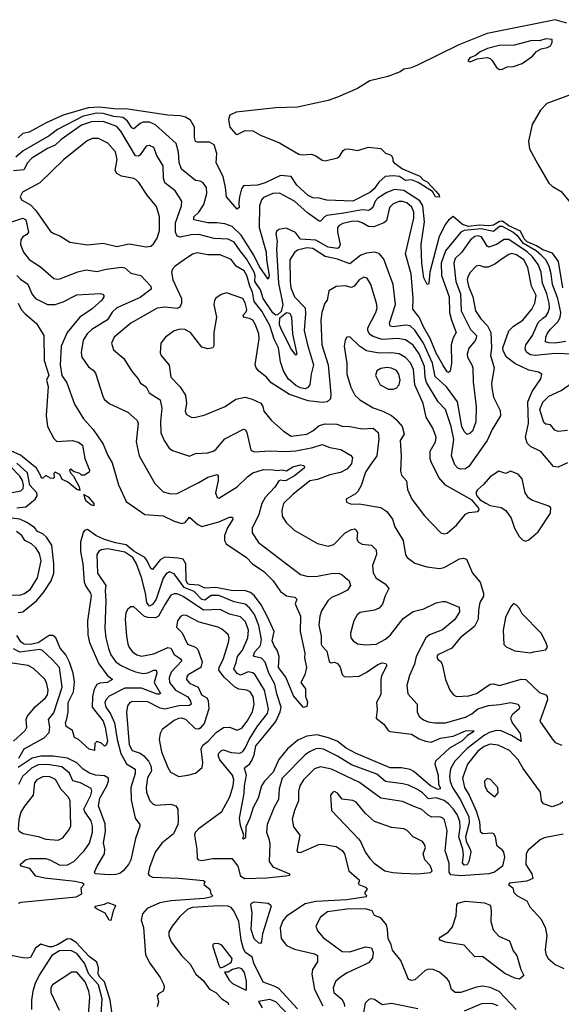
# Model space of a CAD drawing. Extents: x 1552033 to 1694788, y 811965 to 917215.
# Tile 28 of 256: x 1561075 to 1564585, y 858439 to 864822. Entities that reach past the tile are written whole.
import ezdxf

# ---------------------------------------------------------------- set-up
doc = ezdxf.new("R2010")
doc.units = 0

msp = doc.modelspace()

# ---------------------------------------------------------------- linework, layer by layer
at = {"layer": '0CON20XD'}
for points in [[(1564620.7, 864800.7), (1564545, 864822.5), (1564505, 864814), (1564105, 864732.1), (1563920.1, 864659.9), (1563648.1, 864525), (1563605, 864508.1), (1563565, 864501.8), (1563541.1, 864485), (1563460.8, 864455), (1563343.8, 864426.2), (1563265, 864376.8), (1563135, 864321.1), (1563075, 864299.6), (1562995, 864281.8), (1562875, 864255.5), (1562735, 864250), (1562477.6, 864222.4), (1562437.2, 864202.8), (1562428, 864175), (1562437.3, 864125), (1562475, 864080.5), (1562485, 864077.9), (1562535, 864104.1), (1562585, 864100.9), (1562635, 864073.7), (1562759.5, 864025), (1562885, 863951.5), (1562905, 863946.5), (1562965, 863950), (1562995, 863938.9), (1563035, 863912.5), (1563055, 863908.5), (1563135, 863927.3), (1563149.8, 863940.2), (1563170.3, 863975), (1563185, 863982.2), (1563205, 863984.3), (1563265, 863974.8), (1563335.9, 863995.9), (1563416.4, 863986.4), (1563445, 863956.2), (1563483.3, 863945), (1563492.5, 863925), (1563492.5, 863905), (1563502.5, 863895), (1563555, 863855.7), (1563667.2, 863807.2), (1563690, 863785), (1563715, 863771.4), (1563775, 863708), (1563792.5, 863685), (1563795, 863672), (1563770.8, 863675), (1563749.3, 863709.3), (1563657.9, 863767.9), (1563615, 863783.8), (1563575, 863780.6), (1563535.7, 863805.7), (1563495, 863810.5), (1563443.8, 863805), (1563401.8, 863768.2), (1563371.2, 863725), (1563345, 863701.8), (1563235, 863645.5), (1563065, 863651.5), (1563015, 863666.2), (1562975, 863668.6), (1562945, 863682.4), (1562870.6, 863750.6), (1562835, 863806.4), (1562765, 863813), (1562665, 863765.7), (1562615, 863750.4), (1562525, 863745.4), (1562512, 863725), (1562500, 863675), (1562494.3, 863635), (1562497.5, 863605), (1562485, 863594.4), (1562414.6, 863674.6), (1562409.2, 863735), (1562392.8, 863805), (1562348.6, 863895), (1562351.5, 863955), (1562335, 864010.5), (1562305, 864027.5), (1562227.7, 864027.7), (1562215, 864033.3), (1562207.8, 864057.8), (1562207.1, 864125), (1562181, 864171), (1562149.7, 864189.7), (1562115, 864199.7), (1562035, 864202.5), (1561775, 864241.5), (1561685, 864244.5), (1561595, 864256.4), (1561519.2, 864250.8), (1561356.4, 864203.6), (1561245.9, 864154.1), (1561135, 864093.1), (1561095, 864085.7), (1561065, 864057.5)], [(1564185, 864500), (1564205, 864502.5), (1564235, 864516.7), (1564275, 864520), (1564330.7, 864539.3), (1564397.5, 864585), (1564424.3, 864615.7), (1564455.8, 864634.2), (1564495, 864641.4), (1564515, 864652.5), (1564526.9, 864675), (1564525, 864693.3), (1564485, 864697.5), (1564445, 864685.8), (1564395, 864688.6), (1564281.7, 864658.3), (1564182.5, 864655), (1564107.5, 864635), (1564060, 864615), (1564028.8, 864591.2), (1563993.3, 864575), (1563980, 864555), (1563995, 864550), (1564040.7, 864569.3), (1564105, 864576.7), (1564125, 864570), (1564137.7, 864557.7), (1564165, 864513.3), (1564185, 864500)], [(1564655, 864340), (1564491.8, 864278.2), (1564450, 864235), (1564396.1, 864143.9), (1564373.3, 864035), (1564378.1, 863985), (1564433.1, 863885), (1564505, 863762.5), (1564525, 863743.1), (1564585, 863707.8), (1564645.6, 863635)], [(1564595.2, 863085), (1564566.9, 863255), (1564528, 863308), (1564465, 863329.9), (1564425, 863356.5), (1564365, 863383), (1564345, 863401.3), (1564321.4, 863451.4), (1564245, 863485.9), (1564205, 863516.1), (1564184.8, 863515.2), (1564145, 863491.4), (1564115, 863485.2), (1564055, 863490.1), (1563982.8, 863482.8), (1563944.2, 863494.2), (1563885, 863545.5), (1563855, 863523.1), (1563833.8, 863496.2), (1563793.5, 863416.5), (1563732.5, 863185), (1563726.7, 863113.3), (1563725, 863107.5), (1563715, 863106.7), (1563695, 863150), (1563682.1, 863245), (1563677.2, 863365), (1563697.7, 863512.3), (1563687.8, 863615), (1563667.4, 863647.4), (1563565, 863715.1), (1563505, 863721), (1563455, 863702.1), (1563395.2, 863665), (1563378, 863645), (1563363.1, 863605), (1563345, 863589), (1563335, 863584.8), (1563295, 863590.2), (1563175, 863567.6), (1563066.3, 863553.7), (1563050.4, 863545), (1563025, 863516.7), (1563015, 863517.3), (1562939.8, 863569.8), (1562855, 863645.3), (1562757.7, 863697.7), (1562715, 863695.3), (1562655, 863670), (1562642.9, 863655), (1562629.6, 863615), (1562627.5, 863475), (1562672.2, 863315), (1562674.3, 863265), (1562692.7, 863165), (1562685, 863140.8), (1562626.2, 863225), (1562593.3, 863295), (1562510, 863425), (1562451.2, 863481.2), (1562405, 863500), (1562352.5, 863505), (1562295, 863505.7), (1562203.1, 863525), (1562202.9, 863545), (1562235, 863575.4), (1562268.2, 863625), (1562287.1, 863695), (1562284.5, 863735), (1562264.6, 863764.6), (1562245, 863775.7), (1562215, 863780), (1562123.7, 863853.7), (1562107.5, 863897.5), (1562103.5, 863963.5), (1562088.9, 864018.9), (1561955, 864140.9), (1561915, 864157.6), (1561875, 864158.4), (1561855, 864149.8), (1561815, 864114.7), (1561801.3, 864121.3), (1561774.4, 864165), (1561745, 864188.8), (1561685, 864195.3), (1561615, 864215.1), (1561575, 864216.6), (1561485, 864197), (1561319, 864111), (1561265, 864069.3), (1561097.5, 863972.5), (1561049, 863931)], [(1564615, 862736.1), (1564545, 862726.3), (1564505, 862727.5), (1564482.7, 862735), (1564484, 862764), (1564492.6, 862785), (1564513.6, 862815), (1564565.1, 862864.9), (1564578.5, 862895), (1564582.3, 862925), (1564563.7, 863015), (1564528, 863105), (1564519.4, 863175), (1564505.8, 863225), (1564485.5, 863265), (1564455, 863295.7), (1564421.4, 863325), (1564340.7, 863370.7), (1564305, 863416.6), (1564271.5, 863445), (1564205, 863481.9), (1564185, 863480.9), (1564145, 863449), (1564065, 863467.1), (1563954.7, 863455.3), (1563934.9, 863445.1), (1563835, 863323.9), (1563806.7, 863245), (1563809.4, 863165), (1563857.7, 863025), (1563860.9, 862925), (1563873.5, 862875), (1563904.6, 862795), (1563885, 862760), (1563871.4, 862715), (1563874, 862596), (1563865, 862543.8), (1563855, 862534.4), (1563845, 862538.9), (1563817.4, 862585), (1563775, 862660.8), (1563736.1, 862756.1), (1563695, 862826), (1563665, 862892.9), (1563622, 862945), (1563625.8, 863015), (1563611, 863175), (1563575.8, 863305), (1563629.8, 863535), (1563629.8, 863575), (1563616.2, 863606.2), (1563585, 863634.2), (1563555, 863644.7), (1563535, 863643.3), (1563495, 863627.7), (1563472.3, 863605), (1563452.1, 863517.9), (1563435, 863504.5), (1563370.3, 863479.8), (1563335, 863481.9), (1563295, 863505.9), (1563265, 863515.7), (1563225.2, 863515.2), (1563168.5, 863501.5), (1563145, 863488.9), (1563134, 863475), (1563133.8, 863445), (1563151.9, 863365), (1563145.9, 863345), (1563135, 863340), (1563075, 863347.4), (1562995, 863392.5), (1562895, 863400.6), (1562862.3, 863442.3), (1562801.7, 863471.7), (1562755, 863462.5), (1562740.2, 863449.8), (1562735.6, 863435), (1562744.2, 863385), (1562739.2, 863335), (1562753, 863115), (1562779.4, 862975), (1562768.6, 862931.4), (1562745, 862908.5), (1562735, 862907.3), (1562715, 862922.6), (1562652.1, 863015), (1562635, 863070.3), (1562598.7, 863125), (1562601, 863165), (1562594.8, 863185), (1562545, 863271.6), (1562503.8, 863323.8), (1562465, 863379.2), (1562425, 863399.8), (1562335, 863404.8), (1562235, 863430.2), (1562185, 863427.2), (1562115, 863412.5), (1562095, 863419.6), (1562084.3, 863445), (1562084.8, 863505), (1562123.9, 863615), (1562126.2, 863645), (1562083.2, 863713.2), (1562014.6, 863765), (1562006, 863795), (1562004.6, 863875), (1561963, 863943), (1561945, 863994.5), (1561915, 864006.5), (1561895, 864001.5), (1561855, 863946.2), (1561845, 863938.2), (1561825, 863939.5), (1561730.1, 864100.1), (1561705, 864130.3), (1561615, 864163.1), (1561539.2, 864160.8), (1561475, 864139.6), (1561343.3, 864045), (1561305, 864009.8), (1561255, 863986.8), (1561153.8, 863925), (1561125, 863895.5), (1561100.6, 863849.4), (1561035, 863843.1)], [(1561895, 863350.6), (1561925, 863354.3), (1561941.3, 863368.7), (1561964.7, 863405.3), (1561981.2, 863455), (1561980.3, 863545), (1561962.3, 863612.3), (1561900, 863685), (1561847.3, 863767.3), (1561830, 863785), (1561813.8, 863793.8), (1561735, 863808.4), (1561703.3, 863825), (1561692.9, 863845), (1561706.7, 863916.7), (1561696.1, 863965), (1561645, 864022.1), (1561585, 864051.5), (1561545, 864052.9), (1561512, 864038), (1561358.6, 863915), (1561205, 863764), (1561092, 863705), (1561078, 863675), (1561086, 863655), (1561145, 863622.7), (1561180, 863585), (1561275, 863450), (1561295, 863435.8), (1561335, 863421.4), (1561400.2, 863380.2), (1561515, 863363.6), (1561615, 863373.3), (1561705, 863351.4), (1561785, 863369.7), (1561895, 863350.6)], [(1561005, 863506.2), (1561095, 863535.2), (1561114.1, 863525), (1561132.6, 863445), (1561121.1, 863428.9), (1561094.6, 863415), (1561081.8, 863395), (1561080.8, 863365), (1561098.9, 863315), (1561135, 863268.5), (1561210, 863220), (1561295.5, 863145.5), (1561315, 863139.4), (1561335, 863142.5), (1561452.1, 863187.9), (1561505, 863200.3), (1561575, 863190), (1561634.7, 863205.3), (1561735, 863218.9), (1561755, 863214.4), (1561795, 863178.5), (1561860.8, 863165), (1561925.6, 863095), (1561925.7, 863075), (1561855, 863020.9), (1561703.5, 862955), (1561675, 862926.7), (1561643.7, 862876.3), (1561542.7, 862815), (1561511.5, 862785), (1561485.5, 862745), (1561472.5, 862665), (1561476.9, 862635), (1561520.9, 862570.9), (1561550.3, 862550.3), (1561565, 862530.8), (1561612.5, 862382.5), (1561621.7, 862361.7), (1561654.7, 862334.7), (1561775, 862278.6), (1561835.7, 862225), (1561842.7, 862205), (1561830.4, 862085), (1561849.5, 861995), (1561950.6, 861815), (1562005, 861761.4), (1562055, 861748.9), (1562095, 861751.1), (1562235, 861821.1), (1562293, 861857), (1562353.9, 861873.9), (1562360, 861865), (1562360, 861835), (1562342.9, 861755), (1562353.8, 861725), (1562365, 861720.8), (1562485, 861793.9), (1562550.3, 861859.7), (1562585, 861884.6), (1562655, 861906.9), (1562714.7, 861904.7)], [(1564664, 862654), (1564545, 862659.4), (1564415, 862645.6), (1564385, 862650), (1564362.2, 862665), (1564351.9, 862685), (1564355.3, 862715), (1564397.9, 862775), (1564435, 862860), (1564465, 862886.4), (1564487, 862903), (1564501, 862925), (1564508, 862955), (1564506.6, 862985), (1564492.2, 863045), (1564463.2, 863115), (1564455.8, 863185), (1564434.8, 863235), (1564398.9, 863285), (1564365, 863317.9), (1564245, 863398.4), (1564215, 863398.2), (1564165, 863365.3), (1564115, 863347.3), (1564105, 863353.3), (1564067.9, 863415), (1564045, 863421.2), (1564025, 863417.7), (1563995.9, 863395), (1563937.6, 863312.4), (1563896.5, 863273.5), (1563887.6, 863245), (1563901.6, 863125), (1563931.6, 863045), (1563936.1, 862935), (1563996.8, 862815), (1564034.6, 862775), (1564034, 862755), (1564023.5, 862736.5), (1563985, 862693.3), (1563974.1, 862655), (1563977.2, 862635), (1564006.2, 862585), (1564011.2, 862565), (1564013.1, 862475), (1564034.2, 862315), (1564030.9, 862215), (1564008.8, 862155), (1563995, 862141.1), (1563975, 862134), (1563955, 862151.9), (1563941.5, 862185), (1563912.8, 862345), (1563841.8, 862441.8), (1563768.2, 862508.2), (1563750.1, 862595), (1563692.3, 862725), (1563635, 862808.8), (1563605, 862837.1), (1563575, 862842.5), (1563495, 862831.6), (1563476.4, 862836.4), (1563470.6, 862855), (1563488.3, 862908.3), (1563510, 862975), (1563495.4, 863105), (1563435, 863270.8), (1563405, 863306.7), (1563375, 863314.5), (1563321.7, 863308.3), (1563285, 863296.7), (1563215, 863240.4), (1563135, 863268.9), (1563055, 863287.4), (1562975, 863338.5), (1562935, 863342.7), (1562875, 863328.4), (1562856.4, 863313.6), (1562824.8, 863265.2), (1562826.7, 863123.3), (1562833, 863085), (1562855, 863024.7), (1562924.8, 862954.8), (1562927, 862915), (1562917.9, 862807.9), (1562940.2, 862715), (1562978.5, 862585), (1562963.7, 862525), (1562955.3, 862455), (1562942.5, 862437.5), (1562925, 862430.2), (1562895, 862436), (1562865, 862451.9), (1562815.2, 862495), (1562785.6, 862545), (1562764.3, 862605), (1562751.4, 862695), (1562725, 862750.5), (1562695, 862840.8), (1562645, 862933.3), (1562595.1, 862995.1), (1562584.2, 863055), (1562566.3, 863095), (1562547.1, 863165), (1562529.2, 863195), (1562478.2, 863225), (1562445, 863267.3), (1562375, 863297.7), (1562295, 863298.2), (1562225, 863310), (1562195, 863303.1), (1562140, 863265), (1562082.5, 863225), (1562064, 863205), (1562058.6, 863185), (1562066.2, 863135), (1562123.9, 863015), (1562123.3, 862985), (1562112.3, 862957.7), (1562095, 862949.6), (1562015, 862959.3), (1561965, 862951.8), (1561794.3, 862855.7), (1561686.9, 862765), (1561670, 862725), (1561682.4, 862682.4), (1561748.6, 862625), (1561800, 862545), (1561843.5, 862495), (1561858.6, 862465), (1561895, 862442.5), (1561913.5, 862403.5), (1561985, 862358), (1561996.1, 862305), (1561987.4, 862217.4), (1561989.6, 862145), (1562011.5, 862095)], [(1564365, 862076), (1564354.2, 862115), (1564371.8, 862205), (1564368.2, 862345), (1564397.3, 862412.7), (1564453.1, 862495), (1564458, 862525), (1564438, 862538), (1564375, 862550), (1564283.2, 862593.2), (1564230, 862635), (1564208.9, 862675), (1564206.4, 862695), (1564244.6, 862805), (1564275, 862834.6), (1564335.2, 862874.8), (1564394.6, 862945), (1564414.1, 862985), (1564421.8, 863035), (1564391.9, 863095), (1564368.3, 863215), (1564341.9, 863265), (1564295, 863297.6), (1564265, 863305.8), (1564245, 863300), (1564195, 863268.2), (1564153.5, 863236.5), (1564112.1, 863217.9), (1564085, 863217.7), (1564055, 863229.1), (1564034.2, 863225), (1563995, 863183.3), (1563979.1, 863155), (1563975.8, 863135), (1563984.5, 863095), (1564012.2, 863025), (1564029.3, 862935), (1564063.9, 862883.9), (1564107.2, 862837.2), (1564128.9, 862795), (1564132.9, 862695), (1564126.7, 862645), (1564150, 862565), (1564133.5, 862466.5), (1564135.9, 862435), (1564146.2, 862375), (1564188.3, 862288.3), (1564191.1, 862255), (1564137.7, 862165), (1564104.6, 862095), (1563985.4, 861925), (1563965, 861910.3), (1563935, 861908.1), (1563915, 861915.3), (1563895.9, 861935.9), (1563873.8, 861995), (1563888.7, 862101.3), (1563870.6, 862185), (1563833.8, 862295), (1563788, 862345), (1563710.7, 862470.7), (1563702.2, 862502.2), (1563697.7, 862575), (1563665, 862657.1), (1563625, 862712.9), (1563575, 862746.3), (1563526.1, 862756.1), (1563425, 862750), (1563365, 862769), (1563345, 862782.2), (1563332.2, 862805), (1563332, 862825), (1563383.9, 862925), (1563392.2, 862955), (1563388.2, 862985), (1563351.5, 863105), (1563327.6, 863147.6), (1563305, 863152.7), (1563275, 863136.4), (1563241.9, 863095), (1563225, 863087.3), (1563183.4, 863096.6), (1563125, 863092), (1563077.5, 863065), (1563068, 863005), (1563052.5, 862985), (1563033.3, 862925), (1563025.9, 862875), (1563033.2, 862715), (1563074.7, 862585), (1563092.1, 862395), (1563088.4, 862365), (1563067.8, 862345), (1563035, 862339.8), (1562945, 862352.3), (1562822.9, 862392.9), (1562705, 862468.6), (1562675, 862504.2), (1562624.6, 862544.6), (1562607.1, 862565), (1562600.6, 862585), (1562627, 862753), (1562623.8, 862786.2), (1562604.1, 862845), (1562585, 862874.5), (1562565, 862885.5), (1562532.3, 862892.3), (1562520, 862905), (1562541.7, 862928.3), (1562547.1, 862942.9), (1562535, 862986.7), (1562520, 863015), (1562415, 863051.2), (1562379.5, 863040.5), (1562345, 863016.7), (1562338.1, 863001.9), (1562332.5, 862975), (1562349.2, 862895), (1562333.4, 862795), (1562332, 862708), (1562325.9, 862694.1), (1562295, 862689.2), (1562255, 862698.8), (1562181.1, 862795), (1562145, 862814.5), (1562115, 862816.5), (1562075, 862804.3), (1562020, 862765), (1561990, 862725), (1561985, 862662.5), (1561992.5, 862645), (1562043.1, 862583.1), (1562055, 862504.3), (1562113.1, 862445), (1562148.7, 862388.7), (1562155.4, 862335), (1562147.8, 862285), (1562155, 862262.9), (1562185, 862245.5), (1562205, 862244.5), (1562270.6, 862259.4), (1562406.2, 862315), (1562475, 862362.2), (1562535, 862374.2), (1562582.2, 862362.2), (1562636.8, 862336.8), (1562650.9, 862315), (1562657.9, 862285), (1562705, 862225.7), (1562784.3, 862154.3), (1562835, 862121.8), (1562935, 862134.6), (1562975, 862157.8), (1563015, 862191.6), (1563055, 862202.7), (1563131.2, 862201.2), (1563165, 862186.4), (1563215, 862186.1), (1563295, 862170.4), (1563365, 862173.6), (1563397.1, 862147.1), (1563402.2, 862105), (1563388.8, 861995), (1563345.7, 861934.3), (1563315, 861888), (1563287.6, 861802.4), (1563267, 861763), (1563252.3, 861747.7), (1563190, 861715), (1563192.5, 861695), (1563225, 861682.5), (1563275, 861684.3), (1563415, 861658.9), (1563455, 861634), (1563490, 861585), (1563505.5, 861535), (1563561.2, 861445), (1563575, 861353.8), (1563586, 861335), (1563635, 861300), (1563714.5, 861274.5), (1563795, 861264.2), (1563825, 861270.8), (1563925, 861327.8), (1563951.7, 861331.7), (1563971.2, 861325), (1564010.6, 861235), (1564059.4, 861175), (1564081.8, 861105), (1564080, 861085), (1564057.2, 861045), (1564049.2, 860995), (1564045.3, 860935), (1564021.9, 860888.1), (1563929.5, 860815), (1563875, 860747.8), (1563785, 860705.3), (1563778.1, 860695), (1563784.3, 860675), (1563802.9, 860662.9), (1563813.1, 860645), (1563835.6, 860545), (1563862.5, 860475), (1563886.2, 860445), (1563905, 860435.7), (1563985, 860440), (1564035, 860454.4), (1564125, 860514.7), (1564145, 860516.6), (1564185.4, 860505.4), (1564325, 860546.8), (1564355, 860544.6), (1564445, 860461.2), (1564485.8, 860445.8), (1564493.1, 860435), (1564495, 860413.8), (1564445.8, 860275), (1564525, 860160.8), (1564546.2, 860136.2), (1564588.5, 860118.5)], [(1561055, 863164.5), (1561079.6, 863139.6), (1561128.1, 863108.1), (1561152.5, 863045), (1561177.1, 863015), (1561255, 862976.1), (1561304.1, 862975.9), (1561355.8, 862994.2), (1561445, 863038.5), (1561596.7, 863046.7), (1561612.9, 863042.9), (1561619.2, 863035), (1561620, 863025), (1561607.3, 863005), (1561545, 862948.2), (1561465, 862893.3), (1561383.2, 862795), (1561343.8, 862705), (1561336.7, 862585), (1561347.1, 862515), (1561379.2, 862469.2), (1561430.2, 862330.2), (1561487.1, 862235), (1561550, 862165), (1561615, 862070), (1561645, 861997.5), (1561675, 861948.8), (1561701.5, 861851.5), (1561715, 861806), (1561765, 861697.8), (1561886.2, 861615), (1562005, 861606.5), (1562075, 861570.5), (1562125, 861556.4), (1562148.2, 861561.8), (1562175, 861597.1), (1562229, 861549), (1562255, 861537.1), (1562365, 861566.3), (1562435, 861598.1), (1562455, 861598), (1562456.4, 861585), (1562422.6, 861527.4), (1562402.6, 861477.4), (1562402.1, 861445), (1562413.5, 861425), (1562545.7, 861335), (1562584.5, 861295), (1562657.5, 861245), (1562717.8, 861185), (1562765.9, 861115.9), (1562805, 861087.1), (1562827.8, 861082.2)], [(1561063.7, 862985), (1561085, 862943.5), (1561109.5, 862915), (1561182.9, 862852.9), (1561230, 862775), (1561233, 862613), (1561262.4, 862517.6), (1561248.9, 862485), (1561258.7, 862445), (1561245.8, 862255.8), (1561254.2, 862184.2), (1561295, 862106.7), (1561315, 862088), (1561415.4, 862095.4), (1561455, 862083.3), (1561482.5, 862065), (1561496.7, 861976.7), (1561527, 861903), (1561525, 861890), (1561508.3, 861878.3), (1561495, 861870), (1561475, 861870), (1561465, 861880), (1561423, 861893), (1561405, 861907.5), (1561398.3, 861901.7), (1561403.3, 861885), (1561422.7, 861862.7), (1561460.8, 861795), (1561465, 861770), (1561445, 861775.8), (1561385, 861825.7), (1561350.7, 861840.7), (1561333.8, 861873.8), (1561305, 861890), (1561295, 861880), (1561298, 861855), (1561292, 861848), (1561275, 861850), (1561245, 861867.5), (1561225, 861850), (1561215, 861850), (1561212.5, 861865), (1561184.1, 861914.1), (1561079.2, 861999.2), (1560996.7, 862035)], [(1562865, 862648), (1562835, 862687.8), (1562770.9, 862810.9), (1562759.4, 862845), (1562760.9, 862889.1), (1562805, 862924), (1562825, 862919.6), (1562836.6, 862895), (1562843.9, 862785), (1562870.8, 862655), (1562865, 862648)], [(1563825, 861490), (1563845, 861494.2), (1563905.8, 861545), (1563965, 861616.7), (1563985, 861627.5), (1564045, 861633.8), (1564052.5, 861645), (1564050, 861655), (1564006.6, 861706.6), (1563834.7, 861804.7), (1563791.9, 861855), (1563741.9, 861955), (1563734.2, 861975.8), (1563736.2, 862025), (1563769.4, 862085), (1563773.1, 862115), (1563753.1, 862175), (1563710, 862245), (1563689.1, 862335), (1563636.5, 862455), (1563626.8, 862555), (1563608.5, 862598.5), (1563575, 862633.4), (1563535, 862655.3), (1563485, 862663.4), (1563405, 862661.3), (1563323.5, 862676.5), (1563276.2, 862706.2), (1563215, 862766), (1563195, 862763.8), (1563184.5, 862745.5), (1563178.5, 862705), (1563194, 862594), (1563194.7, 862525), (1563220.4, 862440.4), (1563247.2, 862387.2), (1563278.3, 862358.3), (1563365, 862305.4), (1563429.2, 862285), (1563485, 862256.4), (1563515, 862231.1), (1563552.9, 862185), (1563566, 862135), (1563541.4, 862095), (1563546.7, 861995), (1563543.1, 861895), (1563550.3, 861870.3), (1563582.5, 861832.5), (1563587.4, 861777.4), (1563615.6, 861715), (1563699.4, 861605), (1563805, 861496), (1563825, 861490)], [(1563495, 862426.5), (1563515, 862434.5), (1563534.5, 862455), (1563541.1, 862485), (1563533.2, 862525), (1563517.4, 862547.4), (1563485, 862564), (1563455, 862567.8), (1563415, 862560.8), (1563389.4, 862545), (1563380, 862515), (1563410.8, 862455), (1563465, 862427.5), (1563495, 862426.5)], [(1564625, 862159.1), (1564565, 862152.1), (1564542.3, 862162.3), (1564515.7, 862195), (1564485, 862199.2), (1564471.6, 862211.6), (1564446.9, 862295), (1564465, 862343.6), (1564505, 862382.4), (1564585, 862418.1), (1564655, 862467.3)], [(1562011.5, 862095), (1562043.1, 862045), (1562065, 862028.6), (1562175, 861993.8), (1562215, 862010.5), (1562294.5, 862014.5), (1562329.2, 862025), (1562345, 862035.6), (1562403.5, 862105), (1562525, 862167.8), (1562535.4, 862165.4), (1562547.2, 862147.2), (1562572.3, 862032.3), (1562595, 862021.1), (1562697.8, 862027.8), (1562795, 862022.5), (1562865, 862026.5), (1562975, 862048.4), (1563035, 862069.3), (1563085, 862048), (1563156.4, 862036.4), (1563218.9, 861998.9), (1563231.4, 861985), (1563225, 861942), (1563195, 861908.1), (1563155, 861887.7), (1563085, 861871.1), (1563005, 861841.8), (1562955, 861833.9), (1562845.6, 861745), (1562785.6, 861685), (1562773.2, 861643.2), (1562775, 861603.3), (1562801.7, 861561.7), (1562853.7, 861513.7), (1563005, 861426.9), (1563075, 861408.5), (1563110.5, 861419.5), (1563185, 861496.8), (1563225, 861517.1), (1563245, 861520.6), (1563255.4, 861515.4), (1563263.5, 861495), (1563259.5, 861455), (1563270, 861435), (1563295, 861422.3), (1563355, 861416.7), (1563385.3, 861385.3), (1563387.7, 861355), (1563362.5, 861285), (1563366.6, 861236.6), (1563385, 861201.9), (1563444.6, 861164.6), (1563467.1, 861135), (1563442.8, 861087.2), (1563426.7, 861033.3), (1563405, 861007.5), (1563375, 860993.6), (1563280.5, 860979.5), (1563262.9, 860965), (1563240, 860925), (1563218.5, 860845), (1563221.9, 860815), (1563235.7, 860795), (1563265, 860776.5), (1563315, 860768.8), (1563385, 860773.8), (1563445, 860806.2), (1563477.9, 860835), (1563560.7, 860939.3), (1563624.2, 860985.8), (1563695, 861003.8), (1563775, 861042.3), (1563815, 861049.6), (1563835, 861050), (1563923.8, 861013.8), (1563925, 860982.5), (1563895, 860934.4), (1563815, 860867.5), (1563731.9, 860835), (1563708, 860815), (1563644.1, 860695), (1563632.9, 860645), (1563601.4, 860571.4), (1563583.5, 860505), (1563591.3, 860451.3), (1563651.4, 860385), (1563651.5, 860335), (1563664.4, 860305), (1563692.6, 860282.6), (1563721.3, 860271.3), (1563765, 860263.4), (1563835, 860263.5), (1563965, 860300), (1564005, 860321.9), (1564045, 860355.5), (1564113.3, 860376.7), (1564187.5, 860382.5), (1564255, 860395.9), (1564305.6, 860385), (1564314.5, 860365), (1564311.1, 860355), (1564266.2, 860315), (1564255.3, 860294.7), (1564265.7, 860265), (1564318.6, 860195), (1564325, 860143.3), (1564261.7, 860181.7), (1564195, 860212.2), (1564165, 860214.5), (1564125, 860203.8), (1564086.9, 860185), (1563975, 860097.9), (1563895.7, 860015), (1563867, 859965), (1563860.2, 859915), (1563864, 859884), (1563879.1, 859845), (1563932.4, 859765), (1563985.6, 859655), (1563987.8, 859615), (1563964.8, 859524.8), (1563968.4, 859495), (1563994.6, 859445), (1563998.8, 859425), (1563985.9, 859365), (1563975, 859343.6), (1563955, 859340.8), (1563945.4, 859355.4), (1563951.5, 859405), (1563946.9, 859445), (1563920.2, 859525), (1563929.2, 859585), (1563926.8, 859625), (1563910.4, 859670.4), (1563885, 859705.6), (1563855, 859739.3), (1563825, 859761), (1563775, 859778.1), (1563725, 859771.3), (1563685, 859810.8), (1563652.6, 859832.6), (1563595, 859860.3), (1563559, 859869), (1563445, 859882.7), (1563390.3, 859930.3), (1563225, 859991.2), (1563135, 860048.8), (1563043.3, 860093.3), (1563015, 860098), (1562995, 860094.3), (1562953.4, 860076.6), (1562925, 860056.8), (1562775.3, 859905), (1562757, 859837), (1562752.4, 859767.6), (1562723.3, 859716.7), (1562679.7, 859605), (1562675.4, 859555), (1562692.5, 859505), (1562696.2, 859475), (1562690.9, 859365), (1562715, 859329.4), (1562824.2, 859285), (1562822.5, 859275), (1562800.5, 859269.5), (1562675, 859257.1), (1562533.4, 859253.4), (1562507.5, 859267.5), (1562490, 859335), (1562455, 859381.4), (1562325, 859381.8), (1562255, 859368.6), (1562235, 859374), (1562226.8, 859386.8), (1562224.5, 859445), (1562209.2, 859535), (1562214.2, 859555), (1562238.7, 859581.3), (1562385, 859690), (1562437.4, 859785), (1562458, 859855), (1562461.8, 859895), (1562453.2, 859925), (1562371.6, 860025), (1562362.2, 860045), (1562363.8, 860065), (1562382.5, 860085), (1562395, 860089.6), (1562445, 860070.8), (1562502.1, 860067.9), (1562521, 860079), (1562539.1, 860105), (1562561.5, 860155), (1562615, 860242.9), (1562680.8, 860325), (1562686.5, 860355), (1562661.1, 860475), (1562601.1, 860575), (1562585, 860588.4), (1562555, 860595.3), (1562505, 860572.4), (1562485, 860584.7), (1562462.2, 860615), (1562478.7, 860655), (1562486.1, 860695), (1562518.6, 860735), (1562553.7, 860815), (1562557.5, 860865), (1562538.9, 860918.9), (1562505, 860950.8), (1562435, 860967.5), (1562375, 860998.8), (1562265, 860994.1), (1562135, 861083.3), (1562095, 861099.8), (1562075, 861101.2), (1562055, 861091.1), (1562016.6, 861033.4), (1561973.7, 860956.3), (1561955, 860943.6), (1561905, 860946.6), (1561883.9, 860953.9), (1561815, 861015.6), (1561794.2, 861015.8), (1561775, 861001.2), (1561763.1, 860976.9), (1561757.3, 860935), (1561765.9, 860825.9), (1561776.5, 860776.5), (1561785, 860752.5), (1561805.6, 860725), (1561834.8, 860704.8), (1561865, 860695.3), (1561945, 860711.9), (1562035, 860751.6), (1562055, 860747.3), (1562076.7, 860706.7), (1562115, 860681.5), (1562124.6, 860665), (1562056.9, 860593.1), (1562042.7, 860555), (1562045.5, 860525.5), (1562085, 860476.7), (1562165, 860432), (1562181.6, 860405), (1562185.4, 860384.6), (1562174.5, 860375.5), (1562105.2, 860374.8), (1562015, 860352.5), (1561985, 860359.8), (1561905, 860401.1), (1561806.7, 860403.3), (1561789.4, 860395), (1561772.9, 860375), (1561767.4, 860332.6), (1561785, 860120.8), (1561804, 860084), (1561855, 860067.2), (1561879.4, 860049.4), (1561908.4, 860015), (1561923.9, 859985), (1561928.1, 859951.9), (1561903.3, 859906.7), (1561895.4, 859845), (1561897.3, 859815), (1561918.5, 859758.5), (1561937.8, 859737.8), (1561955, 859730), (1562055, 859737.3), (1562086.6, 859726.6), (1562100, 859705), (1562102, 859625), (1562100, 859605), (1562071.2, 859545), (1561996.2, 859483.8), (1561951.8, 859425), (1561916.1, 859325), (1561907.7, 859285), (1561913.2, 859273.2), (1561935, 859264.3), (1562106.1, 859256.1), (1562265, 859242), (1562273.8, 859235), (1562267.5, 859215), (1562307.5, 859185), (1562312.5, 859155), (1562323.3, 859145), (1562320, 859135), (1562270, 859125), (1562055, 859109.4), (1561982.7, 859097.3), (1561900.8, 859059.2), (1561871.1, 859025), (1561861.8, 858985), (1561876, 858936), (1561890.3, 858760.3), (1561918, 858705), (1561985, 858612.9), (1562008.6, 858565), (1562011.4, 858545), (1562005, 858523.3), (1561973.7, 858506.3), (1561966, 858495), (1561973.8, 858455), (1561965, 858423.3)], [(1564625, 861950), (1564565, 861921.4), (1564535, 861925.6), (1564453.4, 862023.4), (1564385, 862054.6), (1564365, 862076)], [(1561025, 861756.5), (1561082.8, 861767.2), (1561096.6, 861783.4), (1561098.9, 861805), (1561092.7, 861835), (1561075, 861863.9), (1561015, 861925.2)], [(1561055, 861658.8), (1561115, 861663.6), (1561175.3, 861715), (1561187.6, 861735), (1561185.9, 861755), (1561139.7, 861805), (1561125.5, 861885), (1561056.8, 861946.8)], [(1562714.7, 861904.7), (1562745, 861900), (1562775, 861904.2), (1562805, 861896.7), (1562845, 861924.5), (1562895, 861936.6), (1562915, 861932.9), (1562920.5, 861925), (1562917.7, 861915), (1562855.5, 861865), (1562801.2, 861835), (1562785, 861832.2), (1562765, 861838), (1562755, 861832.5), (1562729, 861791), (1562665.9, 861725), (1562644.2, 861685), (1562624.8, 861615.2), (1562581.8, 861525), (1562580.5, 861495), (1562623.2, 861433.2), (1562895, 861225.5), (1562945, 861212.5), (1563005, 861213.9), (1563093.1, 861233.1), (1563143.3, 861233.3), (1563165, 861222.5), (1563211.2, 861185), (1563218, 861155), (1563199.2, 861125), (1563144, 861095), (1563095, 861076.8), (1563072.2, 861055), (1563030, 860990), (1563019.6, 860955), (1563013.8, 860896.2), (1563028.2, 860825), (1563029.2, 860775), (1563035, 860760), (1563065, 860728.8), (1563081.5, 860661.5), (1563093.9, 860653.9), (1563115, 860656.9), (1563135, 860649.5), (1563151.2, 860625), (1563165, 860576.2), (1563176.7, 860565), (1563195, 860561.1), (1563275, 860567.2), (1563320.4, 860589.6), (1563395, 860642.7), (1563425, 860652.2), (1563448.2, 860648.2), (1563454.2, 860635), (1563420.7, 860569.3), (1563415.4, 860545), (1563415, 860447.5), (1563387.9, 860395), (1563391.1, 860351.1), (1563385.7, 860295), (1563435, 860254.3), (1563461.9, 860215), (1563475, 860207.3), (1563615, 860190.3), (1563665, 860160.4), (1563705.2, 860145.2), (1563741.5, 860138.5), (1563802.5, 860165), (1563885, 860178.4), (1563965, 860212.9), (1564015.8, 860215), (1564015.5, 860205), (1563978.1, 860181.9), (1563939.5, 860145), (1563860.2, 860099.8), (1563768.9, 860015), (1563766.1, 859995), (1563787.5, 859925), (1563789.2, 859865), (1563800.6, 859845), (1563799.2, 859835), (1563785, 859832.4), (1563737.5, 859855), (1563628.7, 859948.7), (1563605, 859962.4), (1563548.5, 859971.5), (1563475, 859972.7), (1563255, 860065.2), (1563189.7, 860099.7), (1563131.6, 860145), (1563077.3, 860167.3), (1563003.1, 860186.9), (1562935, 860177.9), (1562878.3, 860151.7), (1562811.5, 860095), (1562754.8, 860025.2), (1562717, 859945), (1562660.3, 859885), (1562641.3, 859855), (1562620.3, 859775), (1562587.3, 859715), (1562567.1, 859645), (1562540.7, 859589.3), (1562537.7, 859517.7), (1562525, 859510), (1562521.4, 859515), (1562527.5, 859535), (1562505, 859597.5), (1562499.7, 859645), (1562530.2, 859805), (1562532.2, 859855), (1562544.8, 859925), (1562532.4, 859967.6), (1562534.4, 859975), (1562563.4, 859996.6), (1562579.2, 860020.8), (1562594.2, 860055.8), (1562604.2, 860115.8), (1562640.9, 860159.1), (1562735, 860271.8), (1562763.8, 860335), (1562768.5, 860365), (1562741.3, 860451.3), (1562728.4, 860515), (1562690, 860585), (1562666.3, 860656.3), (1562642.6, 860682.6), (1562595, 860693.2), (1562590.6, 860700.6), (1562598.8, 860725), (1562635.2, 860765), (1562642, 860805), (1562625.2, 860895), (1562596.4, 860966.4), (1562565, 861010.3), (1562535, 861033.5), (1562465, 861047.5), (1562365, 861088.5), (1562315, 861089.3), (1562275, 861059.6), (1562255, 861063.8), (1562206.3, 861115), (1562141.1, 861141.1), (1562075, 861230.4), (1562045, 861243.8), (1562025, 861230.9), (1562005, 861201.4), (1561959.8, 861065), (1561935, 861030.6), (1561915, 861021.1), (1561899, 861045), (1561890.9, 861105), (1561865, 861205.6), (1561832.4, 861295), (1561807.9, 861335), (1561755, 861369.9), (1561645, 861392.7), (1561603.7, 861386.3), (1561588.1, 861375), (1561575.4, 861354.6), (1561578.8, 861235), (1561633.9, 861155), (1561628.1, 861121.9), (1561633.8, 861055), (1561626.1, 860875), (1561632.3, 860815), (1561649.2, 860745), (1561666, 860705), (1561695, 860660.8), (1561727.9, 860637.9), (1561782.9, 860612.9), (1561825, 860595.3), (1561875, 860584.2), (1561905, 860589), (1561945, 860605.9), (1561959.2, 860605), (1561962.4, 860585), (1561945.8, 860525), (1561986.2, 860455), (1561980.8, 860449.2), (1561965, 860450.8), (1561865, 860487.8), (1561755, 860488.6), (1561654.1, 860435.9), (1561634.6, 860415), (1561627.2, 860395), (1561631.9, 860365), (1561663.2, 860323.2), (1561689.2, 860265), (1561705.7, 860155.7), (1561730.8, 860065), (1561767.6, 859997.6), (1561823.6, 859963.6), (1561823.1, 859935), (1561795.6, 859845), (1561796.3, 859765), (1561822.5, 859645), (1561853.1, 859605), (1561852.9, 859595), (1561825.5, 859514.5), (1561795.4, 859375), (1561780.4, 859345), (1561745.3, 859304.7), (1561722.7, 859287.3), (1561698.3, 859281.7), (1561655, 859277.6), (1561564.6, 859285), (1561558.7, 859295), (1561576.3, 859335), (1561625.2, 859415), (1561625.7, 859445), (1561616.9, 859485), (1561630.1, 859559.9), (1561628.1, 859608.1), (1561586.4, 859725), (1561594.2, 859775), (1561640.4, 859855), (1561651, 859885), (1561650.3, 859905), (1561625, 859921.4), (1561565, 859925.5), (1561527.6, 859937.6), (1561485, 859964), (1561445.4, 860005.4), (1561385, 860034.5), (1561292.4, 860047.6), (1561211.3, 860048.7), (1561154.9, 860035.1), (1561065, 859974.7)], [(1564355, 861442.5), (1564375, 861450), (1564435, 861501.2), (1564515, 861623.3), (1564517.3, 861657.3), (1564505, 861668.8), (1564395, 861708), (1564373, 861723), (1564351.4, 861755), (1564330.8, 861845), (1564306.2, 861875), (1564255, 861896.2), (1564225, 861880), (1564180, 861895), (1564125, 861858.8), (1564081.2, 861808.8), (1564041.2, 861775), (1564032.3, 861757.7), (1564037.1, 861735), (1564060.4, 861710.4), (1564095, 861687.1), (1564125, 861672.5), (1564195, 861660), (1564225, 861640), (1564261.2, 861591.2), (1564282, 861525), (1564311.2, 861471.2), (1564335, 861447.5), (1564355, 861442.5)], [(1561555, 861670), (1561535, 861676.9), (1561503.1, 861703.1), (1561490, 861745), (1561518.8, 861728.8), (1561554.3, 861685), (1561555, 861670)], [(1561065, 860980), (1561095, 860982.8), (1561184.4, 861055), (1561229.2, 861109.2), (1561278.8, 861185), (1561295.2, 861235), (1561296.2, 861295), (1561282.6, 861415), (1561248.1, 861468.1), (1561225, 861489.5), (1561190.5, 861505), (1561169.6, 861529.6), (1561121.9, 861561.9), (1561075, 861583.6), (1561025, 861591.2)], [(1562827.8, 861082.2), (1562857.7, 861077.7), (1562870.8, 861065), (1562861.1, 861035), (1562895.3, 860955), (1562892.7, 860855), (1562922.9, 860715), (1562920.8, 860685), (1562932.6, 860622.6), (1562922.2, 860575), (1562896, 860525), (1562926.7, 860485), (1562927.5, 860435), (1562939.5, 860399.5), (1562935, 860368.8), (1562915, 860363.5), (1562848.5, 860438.5), (1562799.7, 860559.7), (1562752.3, 860622.3), (1562757.4, 860695), (1562744.1, 860734.1), (1562723.1, 860763.1), (1562710.3, 860795), (1562724.7, 860855), (1562681.3, 860951.3), (1562638.7, 861028.7), (1562597.4, 861087.4), (1562569.9, 861109.9), (1562538.9, 861118.9), (1562445, 861121.7), (1562345, 861141.6), (1562275, 861137.2), (1562235, 861155.4), (1562175, 861161), (1562165, 861165.8), (1562152.7, 861185), (1562152, 861295), (1562134.1, 861324.1), (1562102.5, 861332.5), (1562015, 861338.4), (1561985, 861320), (1561935, 861258.6), (1561925, 861263.8), (1561901.7, 861315), (1561886.1, 861335), (1561815, 861376.9), (1561765, 861417.4), (1561695, 861430.1), (1561623.3, 861453.3), (1561568.8, 861478.8), (1561515, 861516.8), (1561495, 861510.5), (1561485, 861497.1), (1561468.1, 861435), (1561468.3, 861375), (1561484.4, 861295), (1561492.7, 861175), (1561505.2, 861145.2), (1561534.1, 861105), (1561537.8, 861087.8), (1561514.8, 860925), (1561515.3, 860835), (1561526.2, 860785), (1561587.4, 860647.4), (1561641.9, 860571.9), (1561677.1, 860545), (1561641.2, 860525), (1561595, 860521.1), (1561575, 860511.8), (1561557.4, 860482.6), (1561545.7, 860435), (1561544.2, 860365), (1561615, 860274), (1561628.5, 860235), (1561644.3, 860145), (1561635, 860120), (1561625, 860113.3), (1561605, 860132.5), (1561575, 860142.5), (1561560.7, 860129.3), (1561560, 860085), (1561525, 860093.8), (1561455.8, 860155), (1561428.8, 860168.8), (1561417.8, 860215), (1561375, 860240), (1561370.9, 860265), (1561379.5, 860290.5), (1561388, 860335), (1561389, 860395), (1561423.2, 860465), (1561429.7, 860529.7), (1561420.7, 860585), (1561397.2, 860657.2), (1561374.3, 860704.3), (1561337.7, 860747.7), (1561308.1, 860815), (1561289.1, 860829.1), (1561265, 860829.7), (1561195, 860782.2), (1561142.6, 860772.6), (1561103.1, 860775), (1561085, 860787.4), (1561055, 860830)], [(1561013, 861093), (1561075, 861091.2), (1561105, 861102.7), (1561145, 861129.6), (1561190.8, 861205), (1561213.2, 861315), (1561202.8, 861362.8), (1561178.9, 861398.9), (1561150, 861425), (1561108.8, 861445), (1561088.6, 861478.6), (1561054, 861504)], [(1564385, 860718), (1564405, 860723.8), (1564485, 860736.7), (1564495.8, 860755), (1564485, 860786.7), (1564455, 860846), (1564330.6, 860970.6), (1564315, 861006.2), (1564295, 861026.7), (1564275, 861036.7), (1564255.9, 861014.1), (1564223.2, 860946.8), (1564208.6, 860865), (1564212, 860772), (1564227.7, 860757.7), (1564285, 860730), (1564385, 860718)], [(1562106.6, 859916.6), (1562165, 859924.4), (1562215, 859937.3), (1562257.8, 859975), (1562262.5, 860005), (1562251.2, 860095), (1562260.6, 860119.4), (1562295.5, 860145), (1562348.9, 860201.1), (1562395, 860232.9), (1562435, 860236.6), (1562485, 860217.3), (1562515, 860229.6), (1562549.7, 860275), (1562583.6, 860335), (1562595.2, 860385.2), (1562586.9, 860435), (1562568.5, 860465), (1562546.1, 860476.1), (1562495, 860483), (1562466.7, 860496.7), (1562399.6, 860559.6), (1562364.8, 860604.8), (1562367, 860625), (1562394.2, 860675), (1562428.7, 860785), (1562432.7, 860815), (1562425, 860837.1), (1562385, 860872.2), (1562360, 860885), (1562237, 860917), (1562155, 860959.1), (1562135, 860961.1), (1562117.3, 860952.7), (1562096.9, 860925), (1562091.4, 860885), (1562128, 860848), (1562162.7, 860775), (1562213.3, 860755), (1562229.8, 860739.8), (1562258.4, 860658.4), (1562247.9, 860622.1), (1562166.5, 860575), (1562157.3, 860565), (1562155.4, 860545), (1562175, 860522), (1562231.5, 860495), (1562253.1, 860445), (1562286.7, 860425), (1562295.5, 860405.5), (1562300, 860355), (1562269.6, 860260.4), (1562245, 860228.8), (1562235, 860223.8), (1562215, 860226.1), (1562151.2, 860285), (1562125, 860294), (1562105, 860292.9), (1562075, 860278.1), (1561998.9, 860221.1), (1561984.3, 860195.7), (1561978.9, 860155), (1561994.6, 860075), (1562034.2, 859974.2), (1562052.9, 859945), (1562106.6, 859916.6)], [(1561067.9, 860035), (1561104.5, 860095), (1561232.8, 860167.2), (1561265, 860200.8), (1561269.6, 860235), (1561262.3, 860285), (1561295, 860328.6), (1561350.2, 860495), (1561331.9, 860621.9), (1561285, 860674.6), (1561221.9, 860731.9), (1561205, 860739.8), (1561075, 860723), (1561035, 860743.8)], [(1561034.2, 860145), (1561109.6, 860215), (1561120.4, 860235), (1561117.5, 860285), (1561122.9, 860305), (1561175, 860368.2), (1561242.7, 860425), (1561255.3, 860445), (1561259.4, 860475), (1561248.7, 860525), (1561235, 860550), (1561165, 860615.4), (1561129.2, 860635), (1561025, 860649.8)], [(1564595, 859751.2), (1564580.3, 859739.7), (1564525, 859720), (1564469.1, 859739.1), (1564457.8, 859757.8), (1564450.6, 859815), (1564338.7, 859968.7), (1564306.2, 860025), (1564248.9, 860085), (1564175, 860120), (1564125, 860125.7), (1564085, 860111), (1564045, 860080.7), (1563977.4, 859995), (1563945.8, 859904.2), (1563957.6, 859845), (1563989, 859795), (1564034, 859694), (1564054.8, 859625), (1564059.4, 859559.4), (1564076.4, 859546.4), (1564135, 859550.9), (1564146.4, 859546.4), (1564156.8, 859526.8), (1564165, 859471.4), (1564198.5, 859445), (1564210.8, 859425), (1564216.1, 859393.9), (1564204.6, 859335.4), (1564152.9, 859295), (1564115.4, 859284.6), (1563935, 859271.1), (1563869.2, 859279.2), (1563859.4, 859295), (1563857.6, 859355), (1563831.4, 859435), (1563845.9, 859565.9), (1563828.5, 859635), (1563815, 859648.6), (1563795.4, 859655.4), (1563745, 859652.3), (1563722.2, 859665), (1563682.2, 859702.2), (1563635, 859720.3), (1563555, 859754.7), (1563415, 859776.6), (1563277.5, 859877.5), (1563095, 859963.4), (1563025, 859978.2), (1562985.6, 859965), (1562915, 859893.8), (1562890, 859855), (1562881.3, 859818.7), (1562882.1, 859757.9), (1562855.5, 859695), (1562841.3, 859638.7), (1562849.1, 859589.1), (1562890.6, 859535), (1562871.2, 859435), (1562877.5, 859425), (1562895, 859424.2), (1563013.3, 859475), (1563035, 859477.5), (1563125, 859462.5), (1563165, 859437.1), (1563179.1, 859415), (1563207.5, 859305), (1563276, 859245), (1563276, 859234), (1563267.5, 859225), (1563273.3, 859215), (1563315, 859198.8), (1563326.7, 859185), (1563312.5, 859165), (1563312.5, 859155), (1563322.5, 859145), (1563320, 859135), (1563195, 859116.7), (1562995, 859106), (1562925, 859091.5), (1562805, 859010), (1562780.7, 858979.3), (1562763.2, 858935), (1562768.9, 858865), (1562805, 858820.5), (1562855, 858796.9), (1562986.1, 858766.1), (1563004.2, 858755), (1563005.5, 858715), (1562972.9, 858665), (1562967.5, 858635), (1562985.3, 858535), (1563039.9, 858429.9)], [(1561065.8, 859094.2), (1561085, 859101.5), (1561441.2, 859135), (1561477.5, 859155), (1561473.3, 859195), (1561492.5, 859215), (1561482.5, 859225), (1561433.3, 859235), (1561235, 859257), (1561178.8, 859268.8), (1561140.6, 859320.6), (1561085, 859334.4), (1561076.7, 859345), (1561112.5, 859375), (1561143.7, 859383.7), (1561245, 859383.3), (1561275, 859373.6), (1561335, 859340.4), (1561385, 859343.1), (1561425, 859364.3), (1561492.2, 859435), (1561526.2, 859483.8), (1561545.7, 859555), (1561546.7, 859595), (1561538.7, 859628.7), (1561496.7, 859686.7), (1561490.2, 859705), (1561535.2, 859795), (1561541.2, 859821.2), (1561538.3, 859838.3), (1561468.1, 859875), (1561418.2, 859888.2), (1561397.5, 859937.5), (1561347.7, 859977.7), (1561255, 859994.5), (1561195, 859991.5), (1561150.2, 859969.8), (1561092.5, 859915), (1561066.1, 859865)], [(1561325, 859503.1), (1561355, 859519.2), (1561391.9, 859565), (1561406.7, 859595), (1561401.1, 859761.1), (1561388.5, 859785), (1561342.6, 859832.6), (1561306.4, 859896.4), (1561266.2, 859915), (1561225, 859914.7), (1561185, 859895.4), (1561170.7, 859875), (1561161.8, 859795), (1561105, 859724.5), (1561082.6, 859685), (1561070, 859635), (1561065.6, 859575), (1561072, 859562), (1561096.4, 859546.4), (1561195, 859527.8), (1561245, 859508.8), (1561325, 859503.1)], [(1564155, 859783.3), (1564175, 859810), (1564173.8, 859845), (1564126.8, 859896.8), (1564105, 859902), (1564088, 859885), (1564090, 859855), (1564105, 859823.3), (1564155, 859783.3)], [(1563655, 859284.9), (1563737.3, 859292.7), (1563748.1, 859305), (1563735, 859338), (1563701.2, 859375), (1563690, 859415), (1563703.9, 859456.1), (1563699.2, 859475), (1563685, 859494), (1563625.9, 859525.9), (1563586, 859565), (1563565, 859575.7), (1563485, 859584.5), (1563374.6, 859624.6), (1563315.3, 859675.3), (1563255, 859749.1), (1563235, 859760.9), (1563165, 859768), (1563135, 859808), (1563115, 859818.6), (1563104, 859815), (1563089.2, 859795), (1563095.8, 859695), (1563271.1, 859511.1), (1563284, 859494), (1563315, 859422.5), (1563344.4, 859385), (1563373.1, 859355), (1563441.9, 859305), (1563493.1, 859293.1), (1563551.6, 859288.4), (1563655, 859284.9)], [(1564598, 859542), (1564475, 859517.8), (1564449.2, 859505), (1564370.7, 859439.3), (1564357.1, 859415), (1564354.6, 859345), (1564393.8, 859285), (1564400.6, 859255), (1564362.2, 859237.8), (1564250, 859225), (1564243.3, 859215), (1564270, 859195), (1564277.5, 859165), (1564296.7, 859145), (1564360.9, 859110.9), (1564380.9, 859070.9), (1564453.4, 858993.4), (1564479.7, 858939.7), (1564492.5, 858885), (1564481.5, 858791.5), (1564484.6, 858765), (1564499.6, 858735), (1564545, 858696.4), (1564601.9, 858671.9)], [(1561665, 858983.1), (1561655, 858984.4), (1561628.9, 859028.9), (1561576.2, 859055), (1561563.3, 859065), (1561563.3, 859075), (1561625, 859087.5), (1561645, 859098.1), (1561692.2, 859082.2), (1561696.2, 859075), (1561680, 859045), (1561665, 858983.1)], [(1562635, 858833.8), (1562623.8, 858835), (1562595, 858862.9), (1562574.8, 858924.8), (1562582.5, 859035), (1562573.4, 859085), (1562577.3, 859095), (1562595, 859103.1), (1562685.2, 859095.2), (1562700.9, 859085), (1562703.8, 859075), (1562648.6, 858895), (1562642.5, 858845), (1562635, 858833.8)], [(1564315, 858602.5), (1564285, 858608.8), (1564219.8, 858639.8), (1564075, 858749.4), (1564025, 858747.5), (1563955, 858821.5), (1563835, 858841.5), (1563800, 858855), (1563792.5, 858865), (1563800, 858875), (1563852.3, 858907.7), (1563879.4, 858940.6), (1563904.2, 859015), (1563909.1, 859085), (1563914.6, 859095), (1563965, 859107.2), (1564086.7, 859096.7), (1564120, 859085), (1564126.7, 859075), (1564129.6, 859045), (1564127.7, 858975), (1564142.7, 858922.7), (1564181.1, 858881.1), (1564249.8, 858849.8), (1564274, 858785), (1564297.5, 858755), (1564322.5, 858665), (1564342.5, 858625), (1564315, 858602.5)], [(1562875, 858410), (1562755, 858540.5), (1562725, 858557.6), (1562652.2, 858582.2), (1562591.5, 858705), (1562581.8, 858745), (1562538.9, 858775), (1562525, 858798.2), (1562509.7, 858855), (1562495, 858975.8), (1562461.8, 859045), (1562445, 859066.7), (1562425, 859074.3), (1562365, 859078), (1562195, 859067.7), (1562165.5, 859055), (1562112.3, 859007.7), (1562061.9, 858945), (1562041.9, 858908.1), (1562040.4, 858885), (1562057.3, 858845), (1562125, 858752.9), (1562178.7, 858698.7), (1562215.3, 858635.3), (1562263.7, 858593.7), (1562305, 858536.5), (1562345, 858514.7), (1562385, 858475.4), (1562425, 858449.4), (1562428.8, 858435)], [(1564292.5, 858405), (1564182.4, 858522.4), (1564125, 858548.4), (1564075, 858556.4), (1564035, 858551.2), (1563935, 858515.4), (1563896.2, 858516.2), (1563874.5, 858535), (1563857.8, 858587.8), (1563845.7, 858605), (1563796.5, 858646.5), (1563755, 858665.4), (1563725, 858666.4), (1563702.2, 858657.8), (1563635, 858597.1), (1563615, 858594.2), (1563595, 858600), (1563545, 858724), (1563490.3, 858790.3), (1563482.5, 858825), (1563462.9, 858865), (1563459.4, 858925), (1563451.4, 858955), (1563415, 859000), (1563374.3, 859015), (1563358.8, 859045), (1563315, 859058.2), (1563195, 859055.2), (1563070.7, 859039.3), (1563025, 859004.3), (1562994.2, 858945), (1563004.4, 858915), (1563042.4, 858872.4), (1563165, 858781.2), (1563215, 858779.2), (1563315, 858811.4), (1563355.8, 858805.8), (1563365.7, 858775.7), (1563362.1, 858737.9), (1563335, 858707.5), (1563310, 858695), (1563196.6, 858643.4), (1563154.2, 858615), (1563122.4, 858587.6), (1563105.5, 858545), (1563111.8, 858515), (1563162, 858472), (1563177, 858445), (1563180, 858425)], [(1561678.8, 858345), (1561661.9, 858465), (1561623.9, 858583.9), (1561593.8, 858615), (1561582.9, 858635), (1561585.8, 858675.8), (1561575, 858712.5), (1561525, 858748.6), (1561440.3, 858840.3), (1561405, 858860.7), (1561385, 858862.7), (1561320.5, 858825), (1561285, 858812.5), (1561265, 858812.5), (1561212, 858828), (1561176.8, 858803.2), (1561145, 858743.6), (1561125, 858737.3), (1561095, 858741.1), (1560965, 858765.3)], [(1562375, 858676), (1562395, 858681.9), (1562435.5, 858704.5), (1562446.5, 858715), (1562452.7, 858735), (1562385, 858822), (1562365, 858832), (1562335, 858832.5), (1562327.5, 858825), (1562327, 858813), (1562365, 858693.3), (1562375, 858676)], [(1561602.1, 858375), (1561608.7, 858475), (1561585.6, 858565), (1561523.6, 858633.6), (1561495.5, 858705), (1561445, 858767.6), (1561405, 858788.1), (1561331.8, 858785), (1561283.2, 858755), (1561201.1, 858628.9), (1561173.9, 858575), (1561160, 858525), (1561150.4, 858465), (1561151.9, 858405)], [(1561521.5, 858368.5), (1561529.7, 858485), (1561522, 858525), (1561499.2, 858585), (1561445, 858646.4), (1561412.3, 858647.7), (1561288, 858565), (1561275.6, 858545), (1561275.5, 858515), (1561331.1, 858401.1)], [(1562535, 858532.5), (1562545, 858533.3), (1562545, 858590), (1562530.7, 858645), (1562515, 858669.2), (1562494.7, 858674.7), (1562455, 858664.2), (1562425, 858648.2), (1562401.9, 858648.1), (1562432.9, 858595), (1562453.3, 858575), (1562535, 858532.5)], [(1562833.1, 858353.1), (1562735, 858455.9), (1562695, 858470.4), (1562622.3, 858457.7), (1562646.7, 858416.7)], [(1563655, 858410.7), (1563485.6, 858444.4), (1563425, 858436.7), (1563375, 858470.6), (1563355, 858475.6), (1563338.7, 858471.3), (1563314.1, 858445.9), (1563303.2, 858385)], [(1564175, 858429.2), (1564135, 858445.3), (1564068.7, 858441.3), (1563955, 858394.7)]]:
    msp.add_lwpolyline(points, dxfattribs=at)

doc.saveas('drawing.dxf')
